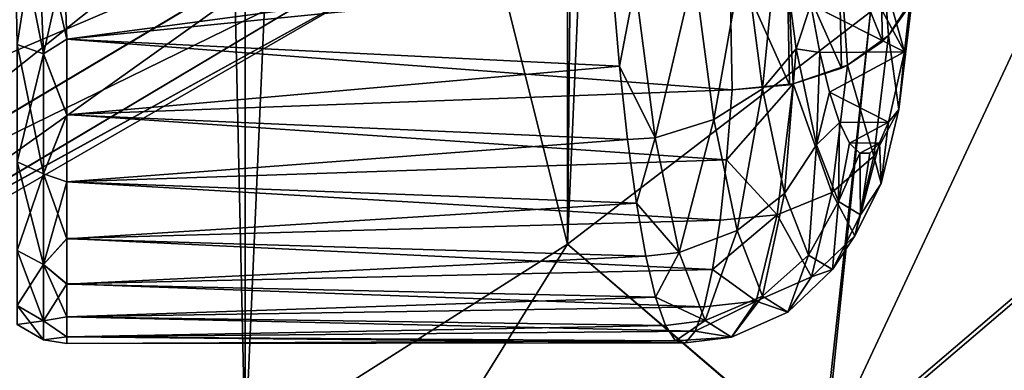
# Model space of a CAD drawing. Header units: metres. Extents: x -109 to 109, y -432 to 89.
# Tile 26 of 256: x 10.64 to 15.99, y -420.39 to -418.49. Entities that reach past the tile are written whole.
import ezdxf

# ---------------------------------------------------------------- set-up
doc = ezdxf.new("R2010")
doc.units = ezdxf.units.M
doc.layers.add('solid_506360_24502164_01', color=7, linetype='CONTINUOUS')

msp = doc.modelspace()

# ---------------------------------------------------------------- linework, layer by layer
at = {"layer": 'solid_506360_24502164_01'}
for points in [[(10.027111, -378.72049, 274.5), (11.865881, -379.676636, 274.5), (10.027111, -421.77951, 274.5)], [(11.865881, -379.676636, 274.5), (11.865881, -420.823364, 274.5), (10.027111, -421.77951, 274.5)], [(11.865881, -379.676636, 274.5), (13.61488, -380.789856, 274.5), (11.865881, -420.823364, 274.5)], [(13.61488, -380.789856, 274.5), (13.61488, -419.710144, 274.5), (11.865881, -420.823364, 274.5)], [(13.61488, -380.789856, 274.5), (15.259677, -382.050964, 274.5), (13.61488, -419.710144, 274.5)], [(15.259677, -382.050964, 274.5), (15.259677, -418.449036, 274.5), (13.61488, -419.710144, 274.5)], [(13.61488, -419.710144, 290.5), (13.719266, -409.41687, 290.5), (11.667257, -411.917267, 290.5)], [(13.61488, -419.710144, 290.5), (15.259677, -418.449036, 290.5), (13.719266, -409.41687, 290.5)], [(10.027111, -421.77951, 290.5), (11.667257, -411.917267, 290.5), (9.166873, -413.969269, 290.5)], [(10.027111, -421.77951, 290.5), (11.865881, -420.823364, 290.5), (11.667257, -411.917267, 290.5)], [(11.865881, -420.823364, 290.5), (13.61488, -419.710144, 290.5), (11.667257, -411.917267, 290.5)], [(8.999952, -418.659698, 445.088745), (8.666359, -417.977325, 444.493225), (11.465981, -416.309113, 444.493225)], [(11.907341, -416.927277, 445.088745), (8.999952, -418.659698, 445.088745), (11.465981, -416.309113, 444.493225)], [(11.054778, -418.104736, 316.5), (7.585795, -419.832031, 316.5), (10.265368, -416.829254, 316.5)], [(8.668135, -417.980957, 453.553925), (9.001493, -418.662842, 453.016968), (11.90938, -416.930115, 453.016968)], [(9.278558, -419.229584, 445.880798), (8.999952, -418.659698, 445.088745), (11.907341, -416.927277, 445.088745)], [(11.90938, -416.930115, 453.016968), (9.001493, -418.662842, 453.016968), (12.277575, -417.445801, 452.303345)], [(12.275949, -417.443542, 445.880798), (9.278558, -419.229584, 445.880798), (11.907341, -416.927277, 445.088745)], [(14.993907, -420.887329, 274.695801), (15.259677, -418.449036, 274.5), (16.788393, -417.049164, 274.5)], [(14.993907, -420.887329, 274.695801), (16.788393, -417.049164, 274.5), (18.037699, -418.287689, 274.695801)], [(10.917224, -417.881927, 326.5), (10.542006, -417.275909, 343.132141), (7.234003, -418.923126, 343.132141)], [(9.001493, -418.662842, 453.016968), (9.279786, -419.232117, 452.303345), (12.277575, -417.445801, 452.303345)], [(9.488177, -419.658386, 446.829559), (9.278558, -419.229584, 445.880798), (12.275949, -417.443542, 445.880798)], [(12.277575, -417.445801, 452.303345), (9.279786, -419.232117, 452.303345), (12.554416, -417.833557, 451.448822)], [(12.553285, -417.83197, 446.829559), (9.488177, -419.658386, 446.829559), (12.275949, -417.443542, 445.880798)], [(9.279786, -419.232117, 452.303345), (9.489032, -419.660126, 451.448822), (12.554416, -417.833557, 451.448822)], [(9.618279, -419.9245, 447.88739), (9.488177, -419.658386, 446.829559), (12.553285, -417.83197, 446.829559)], [(12.554416, -417.833557, 451.448822), (9.489032, -419.660126, 451.448822), (12.725993, -418.073853, 450.496429)], [(12.725414, -418.073059, 447.88739), (9.618279, -419.9245, 447.88739), (12.553285, -417.83197, 446.829559)], [(7.49148, -419.587738, 326.5), (10.917224, -417.881927, 326.5), (7.234003, -418.923126, 343.132141)], [(11.054778, -418.104736, 316.5), (10.917224, -417.881927, 326.5), (7.49148, -419.587738, 326.5)], [(10.741876, -417.913483, 307.065765), (10.615563, -417.887054, 306.994354), (10.63034, -418.626373, 306.536377)], [(10.772728, -418.67749, 300.297089), (10.630305, -418.626312, 300.363556), (10.615566, -417.887054, 299.90564)], [(10.74188, -417.913513, 299.834229), (10.772728, -418.67749, 300.297089), (10.615566, -417.887054, 299.90564)], [(10.772796, -418.677521, 306.602905), (10.741876, -417.913483, 307.065765), (10.63034, -418.626373, 306.536377)], [(10.772796, -418.677521, 306.602905), (10.883903, -418.17627, 306.955627), (10.741876, -417.913483, 307.065765)], [(10.74188, -417.913513, 299.834229), (10.883935, -418.17688, 299.944702), (10.899926, -418.598572, 300.212067)], [(10.74188, -417.913513, 299.834229), (10.899926, -418.598572, 300.212067), (10.772728, -418.67749, 300.297089)], [(15.323692, -418.610626, 306.141022), (15.306705, -417.906708, 306.625702), (15.085196, -418.016022, 306.821625)], [(15.357339, -418.578125, 306.102417), (15.464125, -418.427155, 305.924713), (15.306705, -417.906708, 306.625702)], [(15.323692, -418.610626, 306.141022), (15.357339, -418.578125, 306.102417), (15.306705, -417.906708, 306.625702)], [(14.573382, -418.10611, 300.250946), (14.763589, -417.949951, 300.479828), (14.674189, -418.866974, 300.86441)], [(14.674189, -418.866974, 300.86441), (14.763589, -417.949951, 300.479828), (14.85641, -418.64975, 301.044891)], [(14.85641, -418.64975, 301.044891), (14.763589, -417.949951, 300.479828), (14.935572, -418.409546, 301.264221)], [(15.101628, -418.754608, 306.314758), (15.085196, -418.016022, 306.821625), (14.804881, -418.089111, 306.946045)], [(15.133851, -418.738953, 306.295593), (15.323692, -418.610626, 306.141022), (15.085196, -418.016022, 306.821625)], [(15.101628, -418.754608, 306.314758), (15.133851, -418.738953, 306.295593), (15.085196, -418.016022, 306.821625)], [(9.489032, -419.660126, 451.448822), (9.618716, -419.925385, 450.496429), (12.725993, -418.073853, 450.496429)], [(12.618682, -418.271332, 449), (9.618279, -419.9245, 447.88739), (12.725414, -418.073059, 447.88739)], [(12.725993, -418.073853, 450.496429), (9.618716, -419.925385, 450.496429), (12.618682, -418.271332, 449.5)], [(14.820342, -418.844666, 306.428497), (14.804881, -418.089111, 306.946045), (14.49361, -418.118744, 306.986633)], [(14.839572, -418.840729, 306.423279), (15.101628, -418.754608, 306.314758), (14.804881, -418.089111, 306.946045)], [(14.820342, -418.844666, 306.428497), (14.839572, -418.840729, 306.423279), (14.804881, -418.089111, 306.946045)], [(11.054778, -418.104736, 316.5), (7.49148, -419.587738, 326.5), (7.585795, -419.832031, 316.5)], [(10.883903, -418.17627, 306.955627), (10.899976, -418.598114, 306.688263), (14.49361, -418.118744, 306.986633)], [(10.899976, -418.598114, 306.688263), (14.508406, -418.872009, 306.470795), (14.49361, -418.118744, 306.986633)], [(14.573382, -418.10611, 300.250946), (14.409332, -419.03418, 300.742493), (14.302551, -418.227081, 300.092896)], [(14.573382, -418.10611, 300.250946), (14.674189, -418.866974, 300.86441), (14.409332, -419.03418, 300.742493)], [(14.820342, -418.844666, 306.428497), (14.49361, -418.118744, 306.986633), (14.508406, -418.872009, 306.470795)], [(15.299216, -418.150177, 304.073883), (15.506039, -418.113007, 305.649963), (15.442803, -418.667206, 305.060272)], [(15.507781, -418.179535, 305.659485), (15.442803, -418.667206, 305.060272), (15.506039, -418.113007, 305.649963)], [(10.772796, -418.677521, 306.602905), (10.899976, -418.598114, 306.688263), (10.883903, -418.17627, 306.955627)], [(10.899926, -418.598572, 300.212067), (10.883935, -418.17688, 299.944702), (13.858879, -418.300568, 300.015594)], [(15.220094, -418.249969, 303.453949), (15.299216, -418.150177, 304.073883), (15.442803, -418.667206, 305.060272)], [(15.508904, -418.222443, 305.687286), (15.442803, -418.667206, 305.060272), (15.507781, -418.179535, 305.659485)], [(14.302551, -418.227081, 300.092896), (14.09176, -419.132477, 300.692932), (13.981689, -418.299225, 300.02359)], [(14.302551, -418.227081, 300.092896), (14.409332, -419.03418, 300.742493), (14.09176, -419.132477, 300.692932)], [(15.220094, -418.249969, 303.453949), (15.442803, -418.667206, 305.060272), (14.935572, -418.409546, 301.264221)], [(15.484858, -418.376587, 305.865723), (15.442803, -418.667206, 305.060272), (15.508904, -418.222443, 305.687286)], [(12.618682, -418.271332, 449), (9.297602, -420.188782, 449), (9.618279, -419.9245, 447.88739)], [(9.297602, -420.188782, 449.5), (9.297602, -420.188782, 449), (12.618682, -418.271332, 449)], [(12.618682, -418.271332, 449.5), (9.297602, -420.188782, 449.5), (12.618682, -418.271332, 449)], [(9.618716, -419.925385, 450.496429), (9.297602, -420.188782, 449.5), (12.618682, -418.271332, 449.5)], [(10.899926, -418.598572, 300.212067), (13.858879, -418.300568, 300.015594), (13.897929, -418.743652, 300.322418)], [(13.981689, -418.299225, 300.02359), (13.897929, -418.743652, 300.322418), (13.858879, -418.300568, 300.015594)], [(13.981689, -418.299225, 300.02359), (14.09176, -419.132477, 300.692932), (13.897929, -418.743652, 300.322418)], [(14.993907, -420.887329, 274.695801), (18.037699, -418.287689, 274.695801), (15.989679, -422.257904, 275.283691)], [(15.006256, -420.904327, 290.299438), (18.052555, -418.302551, 290.299438), (15.259677, -418.449036, 290.5)], [(19.249348, -419.499359, 289.70697), (18.052555, -418.302551, 290.299438), (15.006256, -420.904327, 290.299438)], [(14.85641, -418.64975, 301.044891), (14.935572, -418.409546, 301.264221), (14.984351, -418.670105, 301.582458)], [(15.442803, -418.667206, 305.060272), (14.984351, -418.670105, 301.582458), (14.935572, -418.409546, 301.264221)], [(15.357339, -418.578125, 306.102417), (15.484858, -418.376587, 305.865723), (15.464125, -418.427155, 305.924713)], [(15.412292, -418.979828, 305.195557), (15.484858, -418.376587, 305.865723), (15.357339, -418.578125, 306.102417)], [(15.412292, -418.979828, 305.195557), (15.442803, -418.667206, 305.060272), (15.484858, -418.376587, 305.865723)], [(14.993907, -420.887329, 274.695801), (13.61488, -419.710144, 274.5), (15.259677, -418.449036, 274.5)], [(15.006256, -420.904327, 290.299438), (15.259677, -418.449036, 290.5), (13.61488, -419.710144, 290.5)], [(10.772728, -418.67749, 300.297089), (10.899926, -418.598572, 300.212067), (10.899995, -419.007721, 300.552612)], [(10.772796, -418.677521, 306.602905), (10.899939, -419.00647, 306.348602), (10.899976, -418.598114, 306.688263)], [(10.899995, -419.007721, 300.552612), (10.899926, -418.598572, 300.212067), (13.897929, -418.743652, 300.322418)], [(10.899976, -418.598114, 306.688263), (10.899939, -419.00647, 306.348602), (14.508406, -418.872009, 306.470795)], [(15.133851, -418.738953, 306.295593), (15.357339, -418.578125, 306.102417), (15.323692, -418.610626, 306.141022)], [(15.278119, -419.232208, 305.372528), (15.357339, -418.578125, 306.102417), (15.133851, -418.738953, 306.295593)], [(15.278119, -419.232208, 305.372528), (15.412292, -418.979828, 305.195557), (15.357339, -418.578125, 306.102417)], [(10.772796, -418.677521, 306.602905), (10.63034, -418.626373, 306.536377), (10.630187, -419.264069, 305.917542)], [(10.77249, -419.328949, 305.970612), (10.772796, -418.677521, 306.602905), (10.630187, -419.264069, 305.917542)], [(10.772491, -419.328918, 300.929352), (10.630188, -419.264069, 300.982452), (10.630305, -418.626312, 300.363556)], [(10.772728, -418.67749, 300.297089), (10.772491, -419.328918, 300.929352), (10.630305, -418.626312, 300.363556)], [(10.77249, -419.328949, 305.970612), (10.899939, -419.00647, 306.348602), (10.772796, -418.677521, 306.602905)], [(10.772728, -418.67749, 300.297089), (10.899995, -419.007721, 300.552612), (10.772491, -419.328918, 300.929352)], [(14.674189, -418.866974, 300.86441), (14.85641, -418.64975, 301.044891), (14.793514, -419.43454, 301.656738)], [(14.793514, -419.43454, 301.656738), (14.85641, -418.64975, 301.044891), (14.966319, -419.17157, 301.774872)], [(14.966319, -419.17157, 301.774872), (14.85641, -418.64975, 301.044891), (14.984351, -418.670105, 301.582458)], [(14.966319, -419.17157, 301.774872), (14.984351, -418.670105, 301.582458), (15.036317, -418.884949, 301.933929)], [(15.442803, -418.667206, 305.060272), (15.036317, -418.884949, 301.933929), (14.984351, -418.670105, 301.582458)], [(15.442803, -418.667206, 305.060272), (15.356893, -419.047546, 304.33313), (15.036317, -418.884949, 301.933929)], [(15.412292, -418.979828, 305.195557), (15.356893, -419.047546, 304.33313), (15.442803, -418.667206, 305.060272)], [(10.899995, -419.007721, 300.552612), (13.897929, -418.743652, 300.322418), (13.941721, -419.141754, 300.68634)], [(14.09176, -419.132477, 300.692932), (13.941721, -419.141754, 300.68634), (13.897929, -418.743652, 300.322418)], [(14.839572, -418.840729, 306.423279), (15.133851, -418.738953, 306.295593), (15.101628, -418.754608, 306.314758)], [(15.04954, -419.430084, 305.519684), (15.133851, -418.738953, 306.295593), (14.839572, -418.840729, 306.423279)], [(15.278119, -419.232208, 305.372528), (15.133851, -418.738953, 306.295593), (15.04954, -419.430084, 305.519684)], [(10.899939, -419.00647, 306.348602), (14.478484, -419.252777, 306.092621), (14.508406, -418.872009, 306.470795)], [(14.674189, -418.866974, 300.86441), (14.535713, -419.636627, 301.581421), (14.409332, -419.03418, 300.742493)], [(14.839572, -418.840729, 306.423279), (14.508406, -418.872009, 306.470795), (14.478484, -419.252777, 306.092621)], [(14.752375, -419.551086, 305.620392), (14.839572, -418.840729, 306.423279), (14.478484, -419.252777, 306.092621)], [(14.820342, -418.844666, 306.428497), (14.508406, -418.872009, 306.470795), (14.839572, -418.840729, 306.423279)], [(14.674189, -418.866974, 300.86441), (14.793514, -419.43454, 301.656738), (14.535713, -419.636627, 301.581421)], [(15.04954, -419.430084, 305.519684), (14.839572, -418.840729, 306.423279), (14.752375, -419.551086, 305.620392)], [(14.966319, -419.17157, 301.774872), (15.036317, -418.884949, 301.933929), (15.090446, -419.049744, 302.311768)], [(15.356893, -419.047546, 304.33313), (15.090446, -419.049744, 302.311768), (15.036317, -418.884949, 301.933929)], [(15.278119, -419.232208, 305.372528), (15.316642, -419.380219, 304.390533), (15.412292, -418.979828, 305.195557)], [(15.412292, -418.979828, 305.195557), (15.316642, -419.380219, 304.390533), (15.356893, -419.047546, 304.33313)], [(10.77249, -419.328949, 305.970612), (10.900009, -419.371521, 305.951233), (10.899939, -419.00647, 306.348602)], [(10.772491, -419.328918, 300.929352), (10.899995, -419.007721, 300.552612), (10.899999, -419.37262, 300.950134)], [(10.899939, -419.00647, 306.348602), (10.900009, -419.371521, 305.951233), (14.478484, -419.252777, 306.092621)], [(10.899999, -419.37262, 300.950134), (10.899995, -419.007721, 300.552612), (13.941721, -419.141754, 300.68634)], [(14.409332, -419.03418, 300.742493), (14.222038, -419.755035, 301.557434), (14.09176, -419.132477, 300.692932)], [(14.409332, -419.03418, 300.742493), (14.535713, -419.636627, 301.581421), (14.222038, -419.755035, 301.557434)], [(15.085341, -419.478912, 302.616577), (14.966319, -419.17157, 301.774872), (15.090446, -419.049744, 302.311768)], [(15.085341, -419.478912, 302.616577), (15.090446, -419.049744, 302.311768), (15.145706, -419.161224, 302.70874)], [(15.356893, -419.047546, 304.33313), (15.145706, -419.161224, 302.70874), (15.090446, -419.049744, 302.311768)], [(15.356893, -419.047546, 304.33313), (15.30769, -419.159607, 303.937683), (15.145706, -419.161224, 302.70874)], [(15.316642, -419.380219, 304.390533), (15.30769, -419.159607, 303.937683), (15.356893, -419.047546, 304.33313)], [(10.899999, -419.37262, 300.950134), (13.941721, -419.141754, 300.68634), (13.989507, -419.487518, 301.100861)], [(14.09176, -419.132477, 300.692932), (13.989507, -419.487518, 301.100861), (13.941721, -419.141754, 300.68634)], [(14.09176, -419.132477, 300.692932), (14.222038, -419.755035, 301.557434), (13.989507, -419.487518, 301.100861)], [(15.30769, -419.159607, 303.937683), (15.201062, -419.217224, 303.117493), (15.145706, -419.161224, 302.70874)], [(15.30769, -419.159607, 303.937683), (15.255415, -419.216614, 303.529877), (15.201062, -419.217224, 303.117493)], [(15.204965, -419.550293, 303.509705), (15.255415, -419.216614, 303.529877), (15.30769, -419.159607, 303.937683)], [(15.316642, -419.380219, 304.390533), (15.204965, -419.550293, 303.509705), (15.30769, -419.159607, 303.937683)], [(14.793514, -419.43454, 301.656738), (14.966319, -419.17157, 301.774872), (14.922729, -419.769409, 302.570282)], [(14.922729, -419.769409, 302.570282), (14.966319, -419.17157, 301.774872), (15.085341, -419.478912, 302.616577)], [(15.085341, -419.478912, 302.616577), (15.145706, -419.161224, 302.70874), (15.201062, -419.217224, 303.117493)], [(10.77249, -419.328949, 305.970612), (10.630187, -419.264069, 305.917542), (10.630198, -419.744995, 305.170013)], [(10.772509, -419.82019, 301.692932), (10.630199, -419.744965, 301.72995), (10.630188, -419.264069, 300.982452)], [(10.772491, -419.328918, 300.929352), (10.772509, -419.82019, 301.692932), (10.630188, -419.264069, 300.982452)], [(10.900009, -419.371521, 305.951233), (14.442753, -419.579865, 305.66629), (14.478484, -419.252777, 306.092621)], [(14.752375, -419.551086, 305.620392), (14.478484, -419.252777, 306.092621), (14.442753, -419.579865, 305.66629)], [(15.174023, -419.665436, 304.496948), (15.278119, -419.232208, 305.372528), (15.04954, -419.430084, 305.519684)], [(15.204965, -419.550293, 303.509705), (15.085341, -419.478912, 302.616577), (15.201062, -419.217224, 303.117493)], [(15.174023, -419.665436, 304.496948), (15.316642, -419.380219, 304.390533), (15.278119, -419.232208, 305.372528)], [(15.204965, -419.550293, 303.509705), (15.201062, -419.217224, 303.117493), (15.255415, -419.216614, 303.529877)], [(10.772508, -419.820221, 305.207031), (10.77249, -419.328949, 305.970612), (10.630198, -419.744995, 305.170013)], [(10.772508, -419.820221, 305.207031), (10.900009, -419.371521, 305.951233), (10.77249, -419.328949, 305.970612)], [(10.772491, -419.328918, 300.929352), (10.899999, -419.37262, 300.950134), (10.9, -419.680786, 301.393372)], [(10.772491, -419.328918, 300.929352), (10.9, -419.680786, 301.393372), (10.772509, -419.82019, 301.692932)], [(10.772508, -419.820221, 305.207031), (10.900001, -419.679871, 305.508148), (10.900009, -419.371521, 305.951233)], [(10.9, -419.680786, 301.393372), (10.899999, -419.37262, 300.950134), (13.989507, -419.487518, 301.100861)], [(10.900009, -419.371521, 305.951233), (10.900001, -419.679871, 305.508148), (14.442753, -419.579865, 305.66629)], [(15.174023, -419.665436, 304.496948), (15.204965, -419.550293, 303.509705), (15.316642, -419.380219, 304.390533)], [(14.793514, -419.43454, 301.656738), (14.672585, -419.99295, 302.548798), (14.535713, -419.636627, 301.581421)], [(14.793514, -419.43454, 301.656738), (14.922729, -419.769409, 302.570282), (14.672585, -419.99295, 302.548798)], [(14.938988, -419.886902, 304.590454), (15.04954, -419.430084, 305.519684), (14.752375, -419.551086, 305.620392)], [(14.922729, -419.769409, 302.570282), (15.085341, -419.478912, 302.616577), (15.052643, -419.848419, 303.539948)], [(15.174023, -419.665436, 304.496948), (15.04954, -419.430084, 305.519684), (14.938988, -419.886902, 304.590454)], [(15.052643, -419.848419, 303.539948), (15.085341, -419.478912, 302.616577), (15.204965, -419.550293, 303.509705)], [(10.9, -419.680786, 301.393372), (13.989507, -419.487518, 301.100861), (14.040376, -419.774475, 301.558411)], [(14.222038, -419.755035, 301.557434), (14.040376, -419.774475, 301.558411), (13.989507, -419.487518, 301.100861)], [(16.001095, -422.273621, 289.70697), (19.249348, -419.499359, 289.70697), (15.006256, -420.904327, 290.299438)], [(10.900001, -419.679871, 305.508148), (14.401834, -419.847168, 305.199371), (14.442753, -419.579865, 305.66629)], [(14.752375, -419.551086, 305.620392), (14.442753, -419.579865, 305.66629), (14.401834, -419.847168, 305.199371)], [(14.638088, -420.019592, 304.660522), (14.752375, -419.551086, 305.620392), (14.401834, -419.847168, 305.199371)], [(14.938988, -419.886902, 304.590454), (14.752375, -419.551086, 305.620392), (14.638088, -420.019592, 304.660522)], [(15.052643, -419.848419, 303.539948), (15.204965, -419.550293, 303.509705), (15.174023, -419.665436, 304.496948)], [(14.535713, -419.636627, 301.581421), (14.363165, -420.124237, 302.554504), (14.222038, -419.755035, 301.557434)], [(14.535713, -419.636627, 301.581421), (14.672585, -419.99295, 302.548798), (14.363165, -420.124237, 302.554504)], [(10.772508, -419.820221, 305.207031), (10.9, -419.925781, 305.027557), (10.900001, -419.679871, 305.508148)], [(10.772509, -419.82019, 301.692932), (10.9, -419.680786, 301.393372), (10.900001, -419.926483, 301.874084)], [(10.900001, -419.679871, 305.508148), (10.9, -419.925781, 305.027557), (14.401834, -419.847168, 305.199371)], [(10.900001, -419.926483, 301.874084), (10.9, -419.680786, 301.393372), (14.040376, -419.774475, 301.558411)], [(15.052643, -419.848419, 303.539948), (15.174023, -419.665436, 304.496948), (14.938988, -419.886902, 304.590454)], [(10.772508, -420.125549, 302.547974), (10.630198, -420.043915, 302.566956), (10.630199, -419.744965, 301.72995)], [(10.772508, -419.820221, 305.207031), (10.630198, -419.744995, 305.170013), (10.630199, -420.043915, 304.332977)], [(10.772509, -419.82019, 301.692932), (10.772508, -420.125549, 302.547974), (10.630199, -419.744965, 301.72995)], [(11.580915, -422.978821, 274.695801), (11.865881, -420.823364, 274.5), (13.61488, -419.710144, 274.5)], [(11.580915, -422.978821, 274.695801), (13.61488, -419.710144, 274.5), (14.993907, -420.887329, 274.695801)], [(15.006256, -420.904327, 290.299438), (13.61488, -419.710144, 290.5), (11.865881, -420.823364, 290.5)], [(10.900001, -419.926483, 301.874084), (14.040376, -419.774475, 301.558411), (14.093429, -419.997223, 302.050598)], [(14.222038, -419.755035, 301.557434), (14.093429, -419.997223, 302.050598), (14.040376, -419.774475, 301.558411)], [(14.222038, -419.755035, 301.557434), (14.363165, -420.124237, 302.554504), (14.093429, -419.997223, 302.050598)], [(14.922729, -419.769409, 302.570282), (14.810255, -420.078552, 303.575958), (14.672585, -419.99295, 302.548798)], [(14.922729, -419.769409, 302.570282), (15.052643, -419.848419, 303.539948), (14.810255, -420.078552, 303.575958)], [(10.772508, -420.125549, 304.35199), (10.772508, -419.820221, 305.207031), (10.630199, -420.043915, 304.332977)], [(10.772509, -419.82019, 301.692932), (10.9, -420.105194, 302.383453), (10.772508, -420.125549, 302.547974)], [(10.772508, -420.125549, 304.35199), (10.9, -419.925781, 305.027557), (10.772508, -419.820221, 305.207031)], [(10.772509, -419.82019, 301.692932), (10.900001, -419.926483, 301.874084), (10.9, -420.105194, 302.383453)], [(10.9, -419.925781, 305.027557), (14.356452, -420.049591, 304.700256), (14.401834, -419.847168, 305.199371)], [(14.638088, -420.019592, 304.660522), (14.401834, -419.847168, 305.199371), (14.356452, -420.049591, 304.700256)], [(15.052643, -419.848419, 303.539948), (14.938988, -419.886902, 304.590454), (14.810255, -420.078552, 303.575958)], [(14.810255, -420.078552, 303.575958), (14.938988, -419.886902, 304.590454), (14.638088, -420.019592, 304.660522)], [(10.772508, -420.125549, 304.35199), (10.9, -420.104706, 304.51825), (10.9, -419.925781, 305.027557)], [(10.9, -419.925781, 305.027557), (10.9, -420.104706, 304.51825), (14.356452, -420.049591, 304.700256)], [(10.9, -420.105194, 302.383453), (10.900001, -419.926483, 301.874084), (14.093429, -419.997223, 302.050598)], [(10.9, -420.105194, 302.383453), (14.093429, -419.997223, 302.050598), (14.147647, -420.151611, 302.568329)], [(14.363165, -420.124237, 302.554504), (14.147647, -420.151611, 302.568329), (14.093429, -419.997223, 302.050598)], [(14.672585, -419.99295, 302.548798), (14.505181, -420.214722, 303.613708), (14.363165, -420.124237, 302.554504)], [(14.672585, -419.99295, 302.548798), (14.810255, -420.078552, 303.575958), (14.505181, -420.214722, 303.613708)], [(10.772508, -420.125549, 304.35199), (10.630199, -420.043915, 304.332977), (10.630198, -420.145294, 303.449982)], [(10.772508, -420.229126, 303.449982), (10.630198, -420.145294, 303.449982), (10.630198, -420.043915, 302.566956)], [(10.772508, -420.125549, 302.547974), (10.772508, -420.229126, 303.449982), (10.630198, -420.043915, 302.566956)], [(10.9, -420.104706, 304.51825), (14.307432, -420.183197, 304.177917), (14.356452, -420.049591, 304.700256)], [(14.638088, -420.019592, 304.660522), (14.356452, -420.049591, 304.700256), (14.307432, -420.183197, 304.177917)], [(14.505181, -420.214722, 303.613708), (14.638088, -420.019592, 304.660522), (14.307432, -420.183197, 304.177917)], [(14.810255, -420.078552, 303.575958), (14.638088, -420.019592, 304.660522), (14.505181, -420.214722, 303.613708)], [(10.772508, -420.125549, 304.35199), (10.9, -420.21344, 303.989471), (10.9, -420.104706, 304.51825)], [(10.772508, -420.125549, 302.547974), (10.9, -420.105194, 302.383453), (10.9, -420.213684, 302.912292)], [(10.9, -420.104706, 304.51825), (10.9, -420.21344, 303.989471), (14.307432, -420.183197, 304.177917)], [(10.9, -420.213684, 302.912292), (10.9, -420.105194, 302.383453), (14.147647, -420.151611, 302.568329)], [(10.772508, -420.229126, 303.449982), (10.772508, -420.125549, 304.35199), (10.630198, -420.145294, 303.449982)], [(10.772508, -420.125549, 302.547974), (10.9, -420.213684, 302.912292), (10.772508, -420.229126, 303.449982)], [(10.772508, -420.229126, 303.449982), (10.9, -420.21344, 303.989471), (10.772508, -420.125549, 304.35199)], [(10.9, -420.213684, 302.912292), (14.147647, -420.151611, 302.568329), (14.202065, -420.234833, 303.102051)], [(14.363165, -420.124237, 302.554504), (14.202065, -420.234833, 303.102051), (14.147647, -420.151611, 302.568329)], [(14.363165, -420.124237, 302.554504), (14.505181, -420.214722, 303.613708), (14.202065, -420.234833, 303.102051)], [(10.772508, -420.229126, 303.449982), (10.9, -420.25, 303.450897), (10.9, -420.21344, 303.989471)], [(10.772508, -420.229126, 303.449982), (10.9, -420.213684, 302.912292), (10.9, -420.25, 303.450897)], [(10.9, -420.21344, 303.989471), (14.255645, -420.245392, 303.641907), (14.307432, -420.183197, 304.177917)], [(10.9, -420.21344, 303.989471), (10.9, -420.25, 303.450897), (14.255645, -420.245392, 303.641907)], [(10.9, -420.25, 303.450897), (10.9, -420.213684, 302.912292), (14.202065, -420.234833, 303.102051)], [(14.505181, -420.214722, 303.613708), (14.255645, -420.245392, 303.641907), (14.202065, -420.234833, 303.102051)], [(14.505181, -420.214722, 303.613708), (14.307432, -420.183197, 304.177917), (14.255645, -420.245392, 303.641907)], [(10.9, -420.25, 303.450897), (14.202065, -420.234833, 303.102051), (14.255645, -420.245392, 303.641907)]]:
    msp.add_3dface(points, dxfattribs=at)

doc.saveas('drawing.dxf')
